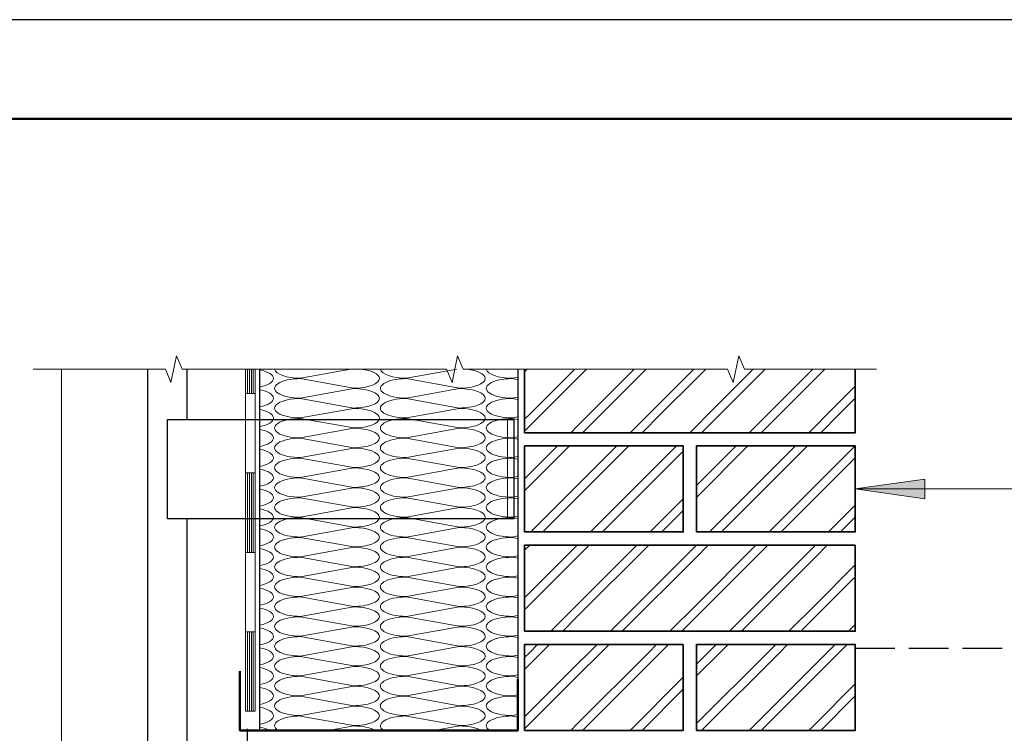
# Model space of a CAD drawing. Header units: millimetres. Extents: x 0 to 42000, y 0 to 29700.
# Tile 17 of 18: x 28724 to 33686, y 26104 to 29700. Entities that reach past the tile are written whole.
import ezdxf

# ---------------------------------------------------------------- set-up
doc = ezdxf.new("R2010")
doc.units = ezdxf.units.MM
doc.linetypes.add('______2', pattern=[270, 200, -70])
doc.layers.add('Standard', color=7, linetype='Continuous', lineweight=25)
doc.layers.add('Размерная линия_ общее', color=7, linetype='Continuous', lineweight=13)

msp = doc.modelspace()

# ---------------------------------------------------------------- hatches: boundary and pattern name
at = {"layer": 'Standard', "linetype": 'Continuous', "lineweight": 13, "transparency": 33554687}
msp.add_hatch(color=7, dxfattribs=at).paths.add_polyline_path([(33285, 27385.2), (32935, 27335.2), (33285, 27285.2)])

# ---------------------------------------------------------------- linework, layer by layer
at = {"layer": 'Standard', "color": 7, "linetype": 'Continuous', "lineweight": 13, "transparency": 33554687}
for p, q in [((29486.3, 27872.1), (29514.6, 28005.4)), ((29514.6, 28005.4), (29543, 27938.8)), ((30902.8, 27872.1), (30931.1, 28005.4)), ((30931.1, 28005.4), (30959.4, 27938.8)), ((32319.3, 27872.1), (32347.6, 28005.4)), ((32347.6, 28005.4), (32375.9, 27938.8)), ((28792.2, 27938.8), (29458, 27938.8)), ((29458, 27938.8), (29486.3, 27872.1)), ((29543, 27938.8), (30208.7, 27938.8)), ((30208.7, 27938.8), (30874.5, 27938.8)), ((30874.5, 27938.8), (30902.8, 27872.1)), ((30959.4, 27938.8), (31625.2, 27938.8)), ((31625.2, 27938.8), (32290.9, 27938.8)), ((32290.9, 27938.8), (32319.3, 27872.1)), ((32375.9, 27938.8), (33041.7, 27938.8)), ((33041.7, 27938.8), (33041.7, 27938.8)), ((33285, 27385.2), (32935, 27335.2)), ((33285, 27285.2), (33285, 27385.2)), ((32935, 27335.2), (32935, 27335.2)), ((32935, 27335.2), (32935, 27335.2)), ((32935, 27335.2), (32935, 27335.2)), ((32935, 27335.2), (33285, 27285.2)), ((33285, 27335.2), (33310, 27335.2))]:
    msp.add_line(p, q, dxfattribs=at)
at = {"layer": 'Standard', "color": 251, "linetype": 'Continuous', "lineweight": -3, "true_color": 0x656565, "transparency": 33554687}
for p, q in [((29568.3, 27684.4), (29568.3, 27938.8)), ((29568.3, 27684.4), (29568.3, 27938.8)), ((29468.3, 27684.4), (31182.7, 27684.4)), ((29468.3, 27684.4), (31182.7, 27684.4))]:
    msp.add_line(p, q, dxfattribs=at)
at = {"layer": 'Standard', "color": 7, "linetype": 'Continuous', "lineweight": 18, "transparency": 33554687}
for p, q in [((29861.4, 27815.6), (29861.4, 27938.8)), ((29861.4, 27815.6), (29861.4, 27938.8)), ((29871.4, 27815.6), (29871.4, 27938.8)), ((29871.4, 27815.6), (29871.4, 27938.8)), ((29881.4, 27815.6), (29881.4, 27938.8)), ((29881.4, 27815.6), (29881.4, 27938.8)), ((29891.4, 27815.6), (29891.4, 27938.8)), ((29891.4, 27815.6), (29891.4, 27938.8)), ((29901.4, 27815.6), (29901.4, 27938.8)), ((29901.4, 27815.6), (29901.4, 27938.8)), ((29911.4, 27815.6), (29911.4, 27938.8)), ((29911.4, 27815.6), (29911.4, 27938.8)), ((29861.4, 27015.6), (29861.4, 27815.6)), ((29911.4, 27815.6), (29861.4, 27815.6)), ((29911.4, 27815.6), (29861.4, 27815.6)), ((29861.4, 27015.6), (29861.4, 27815.6)), ((29911.4, 27815.6), (29861.4, 27815.6)), ((29911.4, 27815.6), (29861.4, 27815.6)), ((29911.4, 27015.6), (29911.4, 27815.6)), ((29911.4, 27015.6), (29911.4, 27815.6)), ((29911.4, 27415.6), (29861.4, 27415.6)), ((29911.4, 27415.6), (29861.4, 27415.6)), ((29871.4, 27015.6), (29871.4, 27415.6)), ((29871.4, 27015.6), (29871.4, 27415.6)), ((29881.4, 27015.6), (29881.4, 27415.6)), ((29881.4, 27015.6), (29881.4, 27415.6)), ((29891.4, 27015.6), (29891.4, 27415.6)), ((29891.4, 27015.6), (29891.4, 27415.6)), ((29901.4, 27015.6), (29901.4, 27415.6)), ((29901.4, 27015.6), (29901.4, 27415.6)), ((29861.4, 26215.6), (29861.4, 27015.6)), ((29911.4, 27015.6), (29861.4, 27015.6)), ((29911.4, 27015.6), (29861.4, 27015.6)), ((29861.4, 26215.6), (29861.4, 27015.6)), ((29911.4, 27015.6), (29861.4, 27015.6)), ((29911.4, 27015.6), (29861.4, 27015.6)), ((29911.4, 26215.6), (29911.4, 27015.6)), ((29911.4, 26215.6), (29911.4, 27015.6)), ((29911.4, 26615.6), (29861.4, 26615.6)), ((29911.4, 26615.6), (29861.4, 26615.6)), ((29871.4, 26215.6), (29871.4, 26615.6)), ((29871.4, 26215.6), (29871.4, 26615.6)), ((29881.4, 26215.6), (29881.4, 26615.6)), ((29881.4, 26215.6), (29881.4, 26615.6)), ((29891.4, 26215.6), (29891.4, 26615.6)), ((29891.4, 26215.6), (29891.4, 26615.6)), ((29901.4, 26215.6), (29901.4, 26615.6)), ((29901.4, 26215.6), (29901.4, 26615.6)), ((29911.4, 26215.6), (29861.4, 26215.6)), ((29911.4, 26215.6), (29861.4, 26215.6))]:
    msp.add_line(p, q, dxfattribs=at)
at = {"layer": 'Standard', "color": 9, "linetype": 'Continuous', "lineweight": 13, "transparency": 33554687}
for p, q in [((30139.3, 27893), (30393.6, 27938.8)), ((30139.3, 27893), (30393.6, 27938.8)), ((30672.7, 27893), (30927, 27938.8)), ((30672.7, 27893), (30927, 27938.8)), ((30406, 27843), (30139.3, 27891)), ((30406, 27843), (30139.3, 27891)), ((30939.3, 27843), (30672.7, 27891)), ((30939.3, 27843), (30672.7, 27891)), ((31206, 27893), (31235, 27898.2)), ((31206, 27893), (31235, 27898.2)), ((31235, 27885.8), (31206, 27891)), ((31235, 27885.8), (31206, 27891)), ((30139.3, 27793), (30406, 27841)), ((30139.3, 27793), (30406, 27841)), ((30672.7, 27793), (30939.3, 27841)), ((30672.7, 27793), (30939.3, 27841)), ((30406, 27743), (30139.3, 27791)), ((30406, 27743), (30139.3, 27791)), ((30939.3, 27743), (30672.7, 27791)), ((30939.3, 27743), (30672.7, 27791)), ((31206, 27793), (31235, 27798.2)), ((31206, 27793), (31235, 27798.2)), ((31235, 27785.8), (31206, 27791)), ((31235, 27785.8), (31206, 27791)), ((30139.3, 27693), (30406, 27741)), ((30139.3, 27693), (30406, 27741)), ((30672.7, 27693), (30939.3, 27741)), ((30672.7, 27693), (30939.3, 27741)), ((30406, 27643), (30139.3, 27691)), ((30406, 27643), (30139.3, 27691)), ((30939.3, 27643), (30672.7, 27691)), ((30939.3, 27643), (30672.7, 27691)), ((31206, 27693), (31235, 27698.2)), ((31206, 27693), (31235, 27698.2)), ((31235, 27685.8), (31206, 27691)), ((31235, 27685.8), (31206, 27691)), ((30139.3, 27593), (30406, 27641)), ((30139.3, 27593), (30406, 27641)), ((30672.7, 27593), (30939.3, 27641)), ((30672.7, 27593), (30939.3, 27641)), ((30406, 27543), (30139.3, 27591)), ((30406, 27543), (30139.3, 27591)), ((30939.3, 27543), (30672.7, 27591)), ((30939.3, 27543), (30672.7, 27591)), ((31206, 27593), (31235, 27598.2)), ((31206, 27593), (31235, 27598.2)), ((31235, 27585.8), (31206, 27591)), ((31235, 27585.8), (31206, 27591)), ((30139.3, 27493), (30406, 27541)), ((30139.3, 27493), (30406, 27541)), ((30672.7, 27493), (30939.3, 27541)), ((30672.7, 27493), (30939.3, 27541)), ((30406, 27443), (30139.3, 27491)), ((30406, 27443), (30139.3, 27491)), ((30939.3, 27443), (30672.7, 27491)), ((30939.3, 27443), (30672.7, 27491)), ((31206, 27493), (31235, 27498.2)), ((31206, 27493), (31235, 27498.2)), ((31235, 27485.8), (31206, 27491)), ((31235, 27485.8), (31206, 27491)), ((30139.3, 27393), (30406, 27441)), ((30139.3, 27393), (30406, 27441)), ((30672.7, 27393), (30939.3, 27441)), ((30672.7, 27393), (30939.3, 27441)), ((30406, 27343), (30139.3, 27391)), ((30406, 27343), (30139.3, 27391)), ((30939.3, 27343), (30672.7, 27391)), ((30939.3, 27343), (30672.7, 27391)), ((31206, 27393), (31235, 27398.2)), ((31206, 27393), (31235, 27398.2)), ((31235, 27385.8), (31206, 27391)), ((31235, 27385.8), (31206, 27391)), ((30139.3, 27293), (30406, 27341)), ((30139.3, 27293), (30406, 27341)), ((30672.7, 27293), (30939.3, 27341)), ((30672.7, 27293), (30939.3, 27341)), ((30406, 27243), (30139.3, 27291)), ((30406, 27243), (30139.3, 27291)), ((30939.3, 27243), (30672.7, 27291)), ((30939.3, 27243), (30672.7, 27291)), ((31206, 27293), (31235, 27298.2)), ((31206, 27293), (31235, 27298.2)), ((31235, 27285.8), (31206, 27291)), ((31235, 27285.8), (31206, 27291)), ((30139.3, 27193), (30406, 27241)), ((30139.3, 27193), (30406, 27241)), ((30672.7, 27193), (30939.3, 27241)), ((30672.7, 27193), (30939.3, 27241)), ((31206, 27193), (31235, 27198.2)), ((31206, 27193), (31235, 27198.2)), ((30406, 27143), (30139.3, 27191)), ((30406, 27143), (30139.3, 27191)), ((30939.3, 27143), (30672.7, 27191)), ((30939.3, 27143), (30672.7, 27191)), ((31235, 27185.8), (31206, 27191)), ((31235, 27185.8), (31206, 27191)), ((30139.3, 27093), (30406, 27141)), ((30139.3, 27093), (30406, 27141)), ((30672.7, 27093), (30939.3, 27141)), ((30672.7, 27093), (30939.3, 27141)), ((31206, 27093), (31235, 27098.2)), ((31206, 27093), (31235, 27098.2)), ((30406, 27043), (30139.3, 27091)), ((30406, 27043), (30139.3, 27091)), ((30939.3, 27043), (30672.7, 27091)), ((30939.3, 27043), (30672.7, 27091)), ((31235, 27085.8), (31206, 27091)), ((31235, 27085.8), (31206, 27091)), ((30139.3, 26993), (30406, 27041)), ((30139.3, 26993), (30406, 27041)), ((30672.7, 26993), (30939.3, 27041)), ((30672.7, 26993), (30939.3, 27041)), ((31206, 26993), (31235, 26998.2)), ((31206, 26993), (31235, 26998.2)), ((30406, 26943), (30139.3, 26991)), ((30406, 26943), (30139.3, 26991)), ((30939.3, 26943), (30672.7, 26991)), ((30939.3, 26943), (30672.7, 26991)), ((31235, 26985.8), (31206, 26991)), ((31235, 26985.8), (31206, 26991)), ((30139.3, 26893), (30406, 26941)), ((30139.3, 26893), (30406, 26941)), ((30672.7, 26893), (30939.3, 26941)), ((30672.7, 26893), (30939.3, 26941)), ((31206, 26893), (31235, 26898.2)), ((31206, 26893), (31235, 26898.2)), ((30406, 26843), (30139.3, 26891)), ((30406, 26843), (30139.3, 26891)), ((30939.3, 26843), (30672.7, 26891)), ((30939.3, 26843), (30672.7, 26891)), ((31235, 26885.8), (31206, 26891)), ((31235, 26885.8), (31206, 26891)), ((30139.3, 26793), (30406, 26841)), ((30139.3, 26793), (30406, 26841)), ((30672.7, 26793), (30939.3, 26841)), ((30672.7, 26793), (30939.3, 26841)), ((31206, 26793), (31235, 26798.2)), ((31206, 26793), (31235, 26798.2)), ((30406, 26743), (30139.3, 26791)), ((30406, 26743), (30139.3, 26791)), ((30939.3, 26743), (30672.7, 26791)), ((30939.3, 26743), (30672.7, 26791)), ((31235, 26785.8), (31206, 26791)), ((31235, 26785.8), (31206, 26791)), ((30139.3, 26693), (30406, 26741)), ((30139.3, 26693), (30406, 26741)), ((30672.7, 26693), (30939.3, 26741)), ((30672.7, 26693), (30939.3, 26741)), ((31206, 26693), (31235, 26698.2)), ((31206, 26693), (31235, 26698.2)), ((30406, 26643), (30139.3, 26691)), ((30406, 26643), (30139.3, 26691)), ((30939.3, 26643), (30672.7, 26691)), ((30939.3, 26643), (30672.7, 26691)), ((31235, 26685.8), (31206, 26691)), ((31235, 26685.8), (31206, 26691)), ((30139.3, 26593), (30406, 26641)), ((30139.3, 26593), (30406, 26641)), ((30672.7, 26593), (30939.3, 26641)), ((30672.7, 26593), (30939.3, 26641)), ((31206, 26593), (31235, 26598.2)), ((31206, 26593), (31235, 26598.2)), ((30406, 26543), (30139.3, 26591)), ((30406, 26543), (30139.3, 26591)), ((30939.3, 26543), (30672.7, 26591)), ((30939.3, 26543), (30672.7, 26591)), ((31235, 26585.8), (31206, 26591)), ((31235, 26585.8), (31206, 26591)), ((30139.3, 26493), (30406, 26541)), ((30139.3, 26493), (30406, 26541)), ((30672.7, 26493), (30939.3, 26541)), ((30672.7, 26493), (30939.3, 26541)), ((31206, 26493), (31235, 26498.2)), ((31206, 26493), (31235, 26498.2)), ((30406, 26443), (30139.3, 26491)), ((30406, 26443), (30139.3, 26491)), ((30939.3, 26443), (30672.7, 26491)), ((30939.3, 26443), (30672.7, 26491)), ((31235, 26485.8), (31206, 26491)), ((31235, 26485.8), (31206, 26491)), ((30139.3, 26393), (30406, 26441)), ((30139.3, 26393), (30406, 26441)), ((30672.7, 26393), (30939.3, 26441)), ((30672.7, 26393), (30939.3, 26441)), ((31206, 26393), (31235, 26398.2)), ((31206, 26393), (31235, 26398.2)), ((30406, 26343), (30139.3, 26391)), ((30406, 26343), (30139.3, 26391)), ((30939.3, 26343), (30672.7, 26391)), ((30939.3, 26343), (30672.7, 26391)), ((31235, 26385.8), (31206, 26391)), ((31235, 26385.8), (31206, 26391)), ((30139.3, 26293), (30406, 26341)), ((30139.3, 26293), (30406, 26341)), ((30672.7, 26293), (30939.3, 26341)), ((30672.7, 26293), (30939.3, 26341)), ((31206, 26293), (31235, 26298.2)), ((31206, 26293), (31235, 26298.2)), ((30406, 26243), (30139.3, 26291)), ((30406, 26243), (30139.3, 26291)), ((30939.3, 26243), (30672.7, 26291)), ((30939.3, 26243), (30672.7, 26291)), ((31235, 26285.8), (31206, 26291)), ((31235, 26285.8), (31206, 26291)), ((30139.3, 26193), (30406, 26241)), ((30139.3, 26193), (30406, 26241)), ((30672.7, 26193), (30939.3, 26241)), ((30672.7, 26193), (30939.3, 26241)), ((30406, 26143), (30139.3, 26191)), ((30406, 26143), (30139.3, 26191)), ((30939.3, 26143), (30672.7, 26191)), ((30939.3, 26143), (30672.7, 26191)), ((31206, 26193), (31235, 26198.2)), ((31206, 26193), (31235, 26198.2)), ((31235, 26185.8), (31206, 26191)), ((31235, 26185.8), (31206, 26191)), ((30279.6, 26118.2), (30406, 26141)), ((30279.6, 26118.2), (30406, 26141)), ((30813, 26118.2), (30939.3, 26141)), ((30813, 26118.2), (30939.3, 26141))]:
    msp.add_line(p, q, dxfattribs=at)
at = {"layer": 'Standard', "color": 251, "linetype": 'Continuous', "lineweight": -3, "true_color": 0x575757, "transparency": 33554687}
for p, q in [((31268.3, 27926.1), (31281, 27938.8)), ((31268.3, 27926.1), (31281, 27938.8)), ((31294, 27711.8), (31521, 27938.8)), ((31294, 27711.8), (31521, 27938.8)), ((31534, 27891.8), (31581, 27938.8)), ((31534, 27891.8), (31581, 27938.8)), ((31594, 27711.8), (31821, 27938.8)), ((31594, 27711.8), (31821, 27938.8)), ((31654, 27711.8), (31881, 27938.8)), ((31654, 27711.8), (31881, 27938.8)), ((31894, 27711.8), (32121, 27938.8)), ((31894, 27711.8), (32121, 27938.8)), ((32134, 27891.8), (32181, 27938.8)), ((32134, 27891.8), (32181, 27938.8)), ((32194, 27711.8), (32421, 27938.8)), ((32194, 27711.8), (32421, 27938.8)), ((32254, 27711.8), (32481, 27938.8)), ((32254, 27711.8), (32481, 27938.8)), ((32494, 27711.8), (32721, 27938.8)), ((32494, 27711.8), (32721, 27938.8)), ((32734, 27891.8), (32781, 27938.8)), ((32734, 27891.8), (32781, 27938.8)), ((31354, 27711.8), (31534, 27891.8)), ((31354, 27711.8), (31534, 27891.8)), ((31954, 27711.8), (32134, 27891.8)), ((31954, 27711.8), (32134, 27891.8)), ((32554, 27711.8), (32734, 27891.8)), ((32554, 27711.8), (32734, 27891.8)), ((32794, 27711.8), (32935, 27852.8)), ((32794, 27711.8), (32935, 27852.8)), ((32854, 27711.8), (32935, 27792.8)), ((32854, 27711.8), (32935, 27792.8)), ((31268.3, 27686.1), (31294, 27711.8)), ((31268.3, 27626.1), (31354, 27711.8)), ((31268.3, 27686.1), (31294, 27711.8)), ((31268.3, 27626.1), (31354, 27711.8)), ((31534, 27651.8), (31594, 27711.8)), ((31534, 27651.8), (31594, 27711.8)), ((31560.7, 27618.5), (31654, 27711.8)), ((31560.7, 27618.5), (31654, 27711.8)), ((31800.7, 27618.5), (31894, 27711.8)), ((31800.7, 27618.5), (31894, 27711.8)), ((31860.7, 27618.5), (31954, 27711.8)), ((31860.7, 27618.5), (31954, 27711.8)), ((32134, 27651.8), (32194, 27711.8)), ((32134, 27651.8), (32194, 27711.8)), ((32160.7, 27618.5), (32254, 27711.8)), ((32160.7, 27618.5), (32254, 27711.8)), ((32400.7, 27618.5), (32494, 27711.8)), ((32400.7, 27618.5), (32494, 27711.8)), ((32460.7, 27618.5), (32554, 27711.8)), ((32460.7, 27618.5), (32554, 27711.8)), ((32734, 27651.8), (32794, 27711.8)), ((32734, 27651.8), (32794, 27711.8)), ((32760.7, 27618.5), (32854, 27711.8)), ((32760.7, 27618.5), (32854, 27711.8)), ((31500.7, 27618.5), (31534, 27651.8)), ((31500.7, 27618.5), (31534, 27651.8)), ((32100.7, 27618.5), (32134, 27651.8)), ((32100.7, 27618.5), (32134, 27651.8)), ((32700.7, 27618.5), (32734, 27651.8)), ((32700.7, 27618.5), (32734, 27651.8)), ((31268.3, 27386.1), (31434, 27551.8)), ((31268.3, 27326.1), (31494, 27551.8)), ((31268.3, 27386.1), (31434, 27551.8)), ((31268.3, 27326.1), (31494, 27551.8)), ((31534, 27351.8), (31734, 27551.8)), ((31534, 27291.8), (31794, 27551.8)), ((31534, 27351.8), (31734, 27551.8)), ((31534, 27291.8), (31794, 27551.8)), ((31600.7, 27118.5), (32034, 27551.8)), ((31600.7, 27118.5), (32034, 27551.8)), ((32135, 27352.8), (32334, 27551.8)), ((32135, 27292.8), (32394, 27551.8)), ((32135, 27352.8), (32334, 27551.8)), ((32135, 27292.8), (32394, 27551.8)), ((32200.7, 27118.5), (32634, 27551.8)), ((32200.7, 27118.5), (32634, 27551.8)), ((32260.7, 27118.5), (32694, 27551.8)), ((32260.7, 27118.5), (32694, 27551.8)), ((32734, 27351.8), (32934, 27551.8)), ((32734, 27351.8), (32934, 27551.8)), ((31660.7, 27118.5), (32068.3, 27526.1)), ((31660.7, 27118.5), (32068.3, 27526.1)), ((32734, 27291.8), (32935, 27492.8)), ((32734, 27291.8), (32935, 27492.8)), ((31300.7, 27118.5), (31534, 27351.8)), ((31300.7, 27118.5), (31534, 27351.8)), ((32500.7, 27118.5), (32734, 27351.8)), ((32500.7, 27118.5), (32734, 27351.8)), ((31360.7, 27118.5), (31534, 27291.8)), ((31360.7, 27118.5), (31534, 27291.8)), ((32560.7, 27118.5), (32734, 27291.8)), ((32560.7, 27118.5), (32734, 27291.8)), ((31900.7, 27118.5), (32068.3, 27286.1)), ((31900.7, 27118.5), (32068.3, 27286.1)), ((32800.7, 27118.5), (32935, 27252.8)), ((32800.7, 27118.5), (32935, 27252.8)), ((31960.7, 27118.5), (32068.3, 27226.1)), ((31960.7, 27118.5), (32068.3, 27226.1)), ((32860.7, 27118.5), (32935, 27192.8)), ((32860.7, 27118.5), (32935, 27192.8)), ((31268.3, 27026.1), (31294, 27051.8)), ((31268.3, 26786.1), (31534, 27051.8)), ((31268.3, 27026.1), (31294, 27051.8)), ((31268.3, 26786.1), (31534, 27051.8)), ((31534, 27051.8), (31534, 27051.8)), ((31534, 26991.8), (31594, 27051.8)), ((31534, 26751.8), (31834, 27051.8)), ((31534, 26691.8), (31894, 27051.8)), ((31534, 27051.8), (31534, 27051.8)), ((31534, 26991.8), (31594, 27051.8)), ((31534, 26751.8), (31834, 27051.8)), ((31534, 26691.8), (31894, 27051.8)), ((31700.7, 26618.5), (32134, 27051.8)), ((31700.7, 26618.5), (32134, 27051.8)), ((32134, 27051.8), (32134, 27051.8)), ((32134, 26991.8), (32194, 27051.8)), ((32134, 26751.8), (32434, 27051.8)), ((32134, 26691.8), (32494, 27051.8)), ((32134, 27051.8), (32134, 27051.8)), ((32134, 26991.8), (32194, 27051.8)), ((32134, 26751.8), (32434, 27051.8)), ((32134, 26691.8), (32494, 27051.8)), ((32300.7, 26618.5), (32734, 27051.8)), ((32300.7, 26618.5), (32734, 27051.8)), ((32734, 27051.8), (32734, 27051.8)), ((32734, 26991.8), (32794, 27051.8)), ((32734, 27051.8), (32734, 27051.8)), ((32734, 26991.8), (32794, 27051.8)), ((31268.3, 26726.1), (31534, 26991.8)), ((31268.3, 26726.1), (31534, 26991.8)), ((31760.7, 26618.5), (32134, 26991.8)), ((31760.7, 26618.5), (32134, 26991.8)), ((32360.7, 26618.5), (32734, 26991.8)), ((32360.7, 26618.5), (32734, 26991.8)), ((32734, 26751.8), (32935, 26952.8)), ((32734, 26751.8), (32935, 26952.8)), ((32734, 26691.8), (32935, 26892.8)), ((32734, 26691.8), (32935, 26892.8)), ((31400.7, 26618.5), (31534, 26751.8)), ((31400.7, 26618.5), (31534, 26751.8)), ((32000.7, 26618.5), (32134, 26751.8)), ((32000.7, 26618.5), (32134, 26751.8)), ((32600.7, 26618.5), (32734, 26751.8)), ((32600.7, 26618.5), (32734, 26751.8)), ((31460.7, 26618.5), (31534, 26691.8)), ((31460.7, 26618.5), (31534, 26691.8)), ((32060.7, 26618.5), (32134, 26691.8)), ((32060.7, 26618.5), (32134, 26691.8)), ((32660.7, 26618.5), (32734, 26691.8)), ((32660.7, 26618.5), (32734, 26691.8)), ((32900.7, 26618.5), (32935, 26652.8)), ((32900.7, 26618.5), (32935, 26652.8)), ((31294, 26511.8), (31334, 26551.8)), ((31294, 26511.8), (31334, 26551.8)), ((31354, 26511.8), (31394, 26551.8)), ((31354, 26511.8), (31394, 26551.8)), ((31594, 26511.8), (31634, 26551.8)), ((31594, 26511.8), (31634, 26551.8)), ((31654, 26511.8), (31694, 26551.8)), ((31654, 26511.8), (31694, 26551.8)), ((31894, 26511.8), (31934, 26551.8)), ((31894, 26511.8), (31934, 26551.8)), ((31954, 26511.8), (31994, 26551.8)), ((31954, 26511.8), (31994, 26551.8)), ((32194, 26511.8), (32234, 26551.8)), ((32194, 26511.8), (32234, 26551.8)), ((32254, 26511.8), (32294, 26551.8)), ((32254, 26511.8), (32294, 26551.8)), ((32494, 26511.8), (32534, 26551.8)), ((32494, 26511.8), (32534, 26551.8)), ((32554, 26511.8), (32594, 26551.8)), ((32554, 26511.8), (32594, 26551.8)), ((32794, 26511.8), (32834, 26551.8)), ((32794, 26511.8), (32834, 26551.8)), ((32854, 26511.8), (32894, 26551.8)), ((32854, 26511.8), (32894, 26551.8)), ((31268.3, 26486.1), (31294, 26511.8)), ((31268.3, 26426.1), (31354, 26511.8)), ((31268.3, 26486.1), (31294, 26511.8)), ((31268.3, 26426.1), (31354, 26511.8)), ((31534, 26451.8), (31594, 26511.8)), ((31534, 26391.8), (31654, 26511.8)), ((31534, 26151.8), (31894, 26511.8)), ((31534, 26451.8), (31594, 26511.8)), ((31534, 26391.8), (31654, 26511.8)), ((31534, 26151.8), (31894, 26511.8)), ((31560.7, 26118.5), (31954, 26511.8)), ((31560.7, 26118.5), (31954, 26511.8)), ((32135, 26452.8), (32194, 26511.8)), ((32135, 26392.8), (32254, 26511.8)), ((32135, 26152.8), (32494, 26511.8)), ((32135, 26452.8), (32194, 26511.8)), ((32135, 26392.8), (32254, 26511.8)), ((32135, 26152.8), (32494, 26511.8)), ((32160.7, 26118.5), (32554, 26511.8)), ((32160.7, 26118.5), (32554, 26511.8)), ((32734, 26451.8), (32794, 26511.8)), ((32734, 26391.8), (32854, 26511.8)), ((32734, 26451.8), (32794, 26511.8)), ((32734, 26391.8), (32854, 26511.8)), ((31268.3, 26186.1), (31534, 26451.8)), ((31268.3, 26186.1), (31534, 26451.8)), ((32400.7, 26118.5), (32734, 26451.8)), ((32400.7, 26118.5), (32734, 26451.8)), ((31268.3, 26126.1), (31534, 26391.8)), ((31268.3, 26126.1), (31534, 26391.8)), ((31800.7, 26118.5), (32068.3, 26386.1)), ((31800.7, 26118.5), (32068.3, 26386.1)), ((32460.7, 26118.5), (32734, 26391.8)), ((32460.7, 26118.5), (32734, 26391.8)), ((32734, 26151.8), (32935, 26352.8)), ((32734, 26151.8), (32935, 26352.8)), ((31860.7, 26118.5), (32068.3, 26326.1)), ((31860.7, 26118.5), (32068.3, 26326.1)), ((32760.7, 26118.5), (32935, 26292.8)), ((32760.7, 26118.5), (32935, 26292.8)), ((31500.7, 26118.5), (31534, 26151.8)), ((31500.7, 26118.5), (31534, 26151.8)), ((32700.7, 26118.5), (32734, 26151.8)), ((32700.7, 26118.5), (32734, 26151.8))]:
    msp.add_line(p, q, dxfattribs=at)
at = {"layer": 'Standard', "color": 7, "linetype": '______2', "lineweight": 25, "transparency": 33554687}
msp.add_line((32935, 26532.1), (38195, 26532.1), dxfattribs=at)
at = {"layer": 'Standard', "color": 7, "linetype": 'Continuous', "lineweight": 25, "transparency": 33554687}
msp.add_lwpolyline([(0, 0), (42000, 0), (42000, 29700), (0, 29700), (0, 0)], close=True, dxfattribs=at)
at = {"layer": 'Standard', "color": 7, "linetype": 'Continuous', "lineweight": 50, "transparency": 33554687}
msp.add_lwpolyline([(2000, 29200), (41500, 29200), (41500, 500), (2000, 500), (2000, 29200)], close=True, dxfattribs=at)
at = {"layer": 'Standard', "color": 7, "linetype": 'Continuous', "lineweight": 13, "transparency": 33554687}
for points in [[(41500, 29200), (15199.8, 29200), (15199.8, 6971.8), (41500, 6971.8), (41500, 29200)], [(31215, 27684.4), (31182.7, 27684.4), (31182.7, 27184.4), (31215, 27184.4), (31215, 27684.4)], [(31215, 27684.4), (31182.7, 27684.4), (31182.7, 27184.4), (31215, 27184.4), (31215, 27684.4)], [(36747.7, 27662.4), (34554.1, 27662.4), (34226.8, 27335.2), (32935, 27335.2)]]:
    msp.add_lwpolyline(points, dxfattribs=at)
at = {"layer": 'Standard', "color": 59, "linetype": 'Continuous', "lineweight": 18, "true_color": 0x5f5032, "transparency": 33554687}
msp.add_lwpolyline([(28935, 27938.8), (28935, 24449.6), (29368.3, 24449.6), (29368.3, 27938.8)], dxfattribs=at)
msp.add_lwpolyline([(28935, 27938.8), (28935, 24449.6), (29368.3, 24449.6), (29368.3, 27938.8)], dxfattribs=at)
at = {"layer": 'Standard', "color": 251, "linetype": 'Continuous', "lineweight": -3, "true_color": 0x656565, "transparency": 33554687}
for points in [[(29368.3, 27938.8), (29368.3, 24449.6), (29568.3, 24449.6), (29568.3, 27184.4)], [(29368.3, 27938.8), (29368.3, 24449.6), (29568.3, 24449.6), (29568.3, 27184.4)], [(31182.7, 27184.4), (29468.3, 27184.4), (29468.3, 27684.4)], [(31182.7, 27184.4), (29468.3, 27184.4), (29468.3, 27684.4)], [(31182.7, 27684.4), (31215, 27684.4), (31215, 27184.4), (31182.7, 27184.4)], [(31182.7, 27684.4), (31215, 27684.4), (31215, 27184.4), (31182.7, 27184.4)]]:
    msp.add_lwpolyline(points, dxfattribs=at)
at = {"layer": 'Standard', "color": 251, "linetype": 'Continuous', "lineweight": 25, "true_color": 0x656565, "transparency": 33554687}
msp.add_lwpolyline([(31235, 27938.8), (31235, 26118.2), (29935, 26118.2), (29935, 27938.8)], dxfattribs=at)
msp.add_lwpolyline([(31235, 27938.8), (31235, 26118.2), (29935, 26118.2), (29935, 27938.8)], dxfattribs=at)
at = {"layer": 'Standard', "color": 8, "linetype": 'Continuous', "lineweight": 35, "transparency": 33554687}
for points in [[(31268.3, 27938.8), (31268.3, 27618.5), (32935, 27618.5), (32935, 27938.8)], [(31268.3, 27938.8), (31268.3, 27618.5), (32935, 27618.5), (32935, 27938.8)], [(32068.3, 27551.8), (31268.3, 27551.8), (31268.3, 27118.5), (32068.3, 27118.5), (32068.3, 27551.8)], [(32068.3, 27551.8), (31268.3, 27551.8), (31268.3, 27118.5), (32068.3, 27118.5), (32068.3, 27551.8)], [(32135, 27551.8), (32935, 27551.8), (32935, 27118.5), (32135, 27118.5), (32135, 27551.8)], [(32135, 27551.8), (32935, 27551.8), (32935, 27118.5), (32135, 27118.5), (32135, 27551.8)], [(32935, 27051.8), (31268.3, 27051.8), (31268.3, 26618.5), (32935, 26618.5), (32935, 27051.8)], [(32935, 27051.8), (31268.3, 27051.8), (31268.3, 26618.5), (32935, 26618.5), (32935, 27051.8)], [(32068.3, 26551.8), (31268.3, 26551.8), (31268.3, 26118.5), (32068.3, 26118.5), (32068.3, 26551.8)], [(32068.3, 26551.8), (31268.3, 26551.8), (31268.3, 26118.5), (32068.3, 26118.5), (32068.3, 26551.8)], [(32135, 26551.8), (32935, 26551.8), (32935, 26118.5), (32135, 26118.5), (32135, 26551.8)], [(32135, 26551.8), (32935, 26551.8), (32935, 26118.5), (32135, 26118.5), (32135, 26551.8)]]:
    msp.add_lwpolyline(points, dxfattribs=at)
at = {"layer": 'Standard', "color": 7, "linetype": 'Continuous', "lineweight": 50, "transparency": 33554687}
msp.add_lwpolyline([(29834, 26416.8), (29834, 26118.2), (31235, 26118.2), (31235, 26376.8)], dxfattribs=at)
msp.add_lwpolyline([(29834, 26416.8), (29834, 26118.2), (31235, 26118.2), (31235, 26376.8)], dxfattribs=at)
at = {"layer": 'Standard', "color": 9, "linetype": 'Continuous', "lineweight": 13, "transparency": 33554687}
for centre, start_param, end_param in [((30139.3, 27942), 0.065816, 1.570796), ((30139.3, 27942), 0.065816, 1.570796), ((30406, 27892), 3.141593, 4.409621), ((30406, 27892), 3.141593, 4.409621), ((30672.7, 27942), 0.065816, 1.570796), ((30672.7, 27942), 0.065816, 1.570796), ((30939.3, 27892), 3.141593, 4.409621), ((30939.3, 27892), 3.141593, 4.409621), ((31206, 27942), 0.065816, 1.570796), ((31206, 27942), 0.065816, 1.570796), ((29872.7, 27892), 3.141593, 4.215248), ((29872.7, 27892), 3.141593, 4.215248), ((29872.7, 27892), 2.067938, 3.141593), ((29872.7, 27892), 2.067938, 3.141593), ((30139.3, 27842), 4.712389, 7.853982), ((30139.3, 27842), 4.712389, 7.853982), ((30406, 27892), 1.570796, 3.141593), ((30406, 27892), 1.570796, 3.141593), ((30672.7, 27842), 4.712389, 7.853982), ((30672.7, 27842), 4.712389, 7.853982), ((30939.3, 27892), 1.570796, 3.141593), ((30939.3, 27892), 1.570796, 3.141593), ((31206, 27842), 4.712389, 7.853982), ((31206, 27842), 4.712389, 7.853982), ((30406, 27792), 3.141593, 4.712389), ((30406, 27792), 3.141593, 4.712389), ((30939.3, 27792), 3.141593, 4.712389), ((30939.3, 27792), 3.141593, 4.712389), ((29872.7, 27792), 3.141593, 4.215248), ((29872.7, 27792), 3.141593, 4.215248), ((29872.7, 27792), 2.067938, 3.141593), ((29872.7, 27792), 2.067938, 3.141593), ((30139.3, 27742), 4.712389, 7.853982), ((30139.3, 27742), 4.712389, 7.853982), ((30406, 27792), 1.570796, 3.141593), ((30406, 27792), 1.570796, 3.141593), ((30672.7, 27742), 4.712389, 7.853982), ((30672.7, 27742), 4.712389, 7.853982), ((30939.3, 27792), 1.570796, 3.141593), ((30939.3, 27792), 1.570796, 3.141593), ((31206, 27742), 4.712389, 7.853982), ((31206, 27742), 4.712389, 7.853982), ((30406, 27692), 3.141593, 4.712389), ((30406, 27692), 3.141593, 4.712389), ((30939.3, 27692), 3.141593, 4.712389), ((30939.3, 27692), 3.141593, 4.712389), ((29872.7, 27692), 3.141593, 4.215248), ((29872.7, 27692), 3.141593, 4.215248), ((29872.7, 27692), 2.067938, 3.141593), ((29872.7, 27692), 2.067938, 3.141593), ((30139.3, 27642), 4.712389, 7.853982), ((30139.3, 27642), 4.712389, 7.853982), ((30406, 27692), 1.570796, 3.141593), ((30406, 27692), 1.570796, 3.141593), ((30672.7, 27642), 4.712389, 7.853982), ((30672.7, 27642), 4.712389, 7.853982), ((30939.3, 27692), 1.570796, 3.141593), ((30939.3, 27692), 1.570796, 3.141593), ((31206, 27642), 4.712389, 7.853982), ((31206, 27642), 4.712389, 7.853982), ((30406, 27592), 3.141593, 4.712389), ((30406, 27592), 3.141593, 4.712389), ((30939.3, 27592), 3.141593, 4.712389), ((30939.3, 27592), 3.141593, 4.712389), ((29872.7, 27592), 3.141593, 4.215248), ((29872.7, 27592), 3.141593, 4.215248), ((29872.7, 27592), 2.067938, 3.141593), ((29872.7, 27592), 2.067938, 3.141593), ((30139.3, 27542), 4.712389, 7.853982), ((30139.3, 27542), 4.712389, 7.853982), ((30406, 27592), 1.570796, 3.141593), ((30406, 27592), 1.570796, 3.141593), ((30672.7, 27542), 4.712389, 7.853982), ((30672.7, 27542), 4.712389, 7.853982), ((30939.3, 27592), 1.570796, 3.141593), ((30939.3, 27592), 1.570796, 3.141593), ((31206, 27542), 4.712389, 7.853982), ((31206, 27542), 4.712389, 7.853982), ((30406, 27492), 3.141593, 4.712389), ((30406, 27492), 3.141593, 4.712389), ((30939.3, 27492), 3.141593, 4.712389), ((30939.3, 27492), 3.141593, 4.712389), ((29872.7, 27492), 3.141593, 4.215248), ((29872.7, 27492), 3.141593, 4.215248), ((29872.7, 27492), 2.067938, 3.141593), ((29872.7, 27492), 2.067938, 3.141593), ((30139.3, 27442), 4.712389, 7.853982), ((30139.3, 27442), 4.712389, 7.853982), ((30406, 27492), 1.570796, 3.141593), ((30406, 27492), 1.570796, 3.141593), ((30672.7, 27442), 4.712389, 7.853982), ((30672.7, 27442), 4.712389, 7.853982), ((30939.3, 27492), 1.570796, 3.141593), ((30939.3, 27492), 1.570796, 3.141593), ((31206, 27442), 4.712389, 7.853982), ((31206, 27442), 4.712389, 7.853982), ((30406, 27392), 3.141593, 4.712389), ((30406, 27392), 3.141593, 4.712389), ((30939.3, 27392), 3.141593, 4.712389), ((30939.3, 27392), 3.141593, 4.712389), ((29872.7, 27392), 3.141593, 4.215248), ((29872.7, 27392), 3.141593, 4.215248), ((29872.7, 27392), 2.067938, 3.141593), ((29872.7, 27392), 2.067938, 3.141593), ((30139.3, 27342), 4.712389, 7.853982), ((30139.3, 27342), 4.712389, 7.853982), ((30406, 27392), 1.570796, 3.141593), ((30406, 27392), 1.570796, 3.141593), ((30672.7, 27342), 4.712389, 7.853982), ((30672.7, 27342), 4.712389, 7.853982), ((30939.3, 27392), 1.570796, 3.141593), ((30939.3, 27392), 1.570796, 3.141593), ((31206, 27342), 4.712389, 7.853982), ((31206, 27342), 4.712389, 7.853982), ((30406, 27292), 3.141593, 4.712389), ((30406, 27292), 3.141593, 4.712389), ((30939.3, 27292), 3.141593, 4.712389), ((30939.3, 27292), 3.141593, 4.712389), ((29872.7, 27292), 3.141593, 4.215248), ((29872.7, 27292), 3.141593, 4.215248), ((29872.7, 27292), 2.067938, 3.141593), ((29872.7, 27292), 2.067938, 3.141593), ((30139.3, 27242), 4.712389, 7.853982), ((30139.3, 27242), 4.712389, 7.853982), ((30406, 27292), 1.570796, 3.141593), ((30406, 27292), 1.570796, 3.141593), ((30672.7, 27242), 4.712389, 7.853982), ((30672.7, 27242), 4.712389, 7.853982), ((30939.3, 27292), 1.570796, 3.141593), ((30939.3, 27292), 1.570796, 3.141593), ((31206, 27242), 4.712389, 7.853982), ((31206, 27242), 4.712389, 7.853982), ((30406, 27192), 3.141593, 4.712389), ((30406, 27192), 3.141593, 4.712389), ((30939.3, 27192), 3.141593, 4.712389), ((30939.3, 27192), 3.141593, 4.712389), ((29872.7, 27192), 3.141593, 4.215248), ((29872.7, 27192), 3.141593, 4.215248), ((29872.7, 27192), 2.067938, 3.141593), ((29872.7, 27192), 2.067938, 3.141593), ((30406, 27192), 1.570796, 3.141593), ((30406, 27192), 1.570796, 3.141593), ((30939.3, 27192), 1.570796, 3.141593), ((30939.3, 27192), 1.570796, 3.141593), ((30139.3, 27142), 4.712389, 7.853982), ((30139.3, 27142), 4.712389, 7.853982), ((30672.7, 27142), 4.712389, 7.853982), ((30672.7, 27142), 4.712389, 7.853982), ((31206, 27142), 4.712389, 7.853982), ((31206, 27142), 4.712389, 7.853982), ((29872.7, 27092), 3.141593, 4.215248), ((29872.7, 27092), 3.141593, 4.215248), ((29872.7, 27092), 2.067938, 3.141593), ((29872.7, 27092), 2.067938, 3.141593), ((30406, 27092), 3.141593, 4.712389), ((30406, 27092), 3.141593, 4.712389), ((30406, 27092), 1.570796, 3.141593), ((30406, 27092), 1.570796, 3.141593), ((30939.3, 27092), 3.141593, 4.712389), ((30939.3, 27092), 3.141593, 4.712389), ((30939.3, 27092), 1.570796, 3.141593), ((30939.3, 27092), 1.570796, 3.141593), ((30139.3, 27042), 4.712389, 7.853982), ((30139.3, 27042), 4.712389, 7.853982), ((30672.7, 27042), 4.712389, 7.853982), ((30672.7, 27042), 4.712389, 7.853982), ((31206, 27042), 4.712389, 7.853982), ((31206, 27042), 4.712389, 7.853982), ((29872.7, 26992), 3.141593, 4.215248), ((29872.7, 26992), 3.141593, 4.215248), ((30406, 26992), 3.141593, 4.712389), ((30406, 26992), 3.141593, 4.712389), ((30939.3, 26992), 3.141593, 4.712389), ((30939.3, 26992), 3.141593, 4.712389), ((29872.7, 26992), 2.067938, 3.141593), ((29872.7, 26992), 2.067938, 3.141593), ((30139.3, 26942), 4.712389, 7.853982), ((30139.3, 26942), 4.712389, 7.853982), ((30406, 26992), 1.570796, 3.141593), ((30406, 26992), 1.570796, 3.141593), ((30672.7, 26942), 4.712389, 7.853982), ((30672.7, 26942), 4.712389, 7.853982), ((30939.3, 26992), 1.570796, 3.141593), ((30939.3, 26992), 1.570796, 3.141593), ((31206, 26942), 4.712389, 7.853982), ((31206, 26942), 4.712389, 7.853982), ((29872.7, 26892), 3.141593, 4.215248), ((29872.7, 26892), 3.141593, 4.215248), ((30406, 26892), 3.141593, 4.712389), ((30406, 26892), 3.141593, 4.712389), ((30939.3, 26892), 3.141593, 4.712389), ((30939.3, 26892), 3.141593, 4.712389), ((29872.7, 26892), 2.067938, 3.141593), ((29872.7, 26892), 2.067938, 3.141593), ((30139.3, 26842), 4.712389, 7.853982), ((30139.3, 26842), 4.712389, 7.853982), ((30406, 26892), 1.570796, 3.141593), ((30406, 26892), 1.570796, 3.141593), ((30672.7, 26842), 4.712389, 7.853982), ((30672.7, 26842), 4.712389, 7.853982), ((30939.3, 26892), 1.570796, 3.141593), ((30939.3, 26892), 1.570796, 3.141593), ((31206, 26842), 4.712389, 7.853982), ((31206, 26842), 4.712389, 7.853982), ((29872.7, 26792), 3.141593, 4.215248), ((29872.7, 26792), 3.141593, 4.215248), ((30406, 26792), 3.141593, 4.712389), ((30406, 26792), 3.141593, 4.712389), ((30939.3, 26792), 3.141593, 4.712389), ((30939.3, 26792), 3.141593, 4.712389), ((29872.7, 26792), 2.067938, 3.141593), ((29872.7, 26792), 2.067938, 3.141593), ((30139.3, 26742), 4.712389, 7.853982), ((30139.3, 26742), 4.712389, 7.853982), ((30406, 26792), 1.570796, 3.141593), ((30406, 26792), 1.570796, 3.141593), ((30672.7, 26742), 4.712389, 7.853982), ((30672.7, 26742), 4.712389, 7.853982), ((30939.3, 26792), 1.570796, 3.141593), ((30939.3, 26792), 1.570796, 3.141593), ((31206, 26742), 4.712389, 7.853982), ((31206, 26742), 4.712389, 7.853982), ((29872.7, 26692), 3.141593, 4.215248), ((29872.7, 26692), 3.141593, 4.215248), ((30406, 26692), 3.141593, 4.712389), ((30406, 26692), 3.141593, 4.712389), ((30939.3, 26692), 3.141593, 4.712389), ((30939.3, 26692), 3.141593, 4.712389), ((29872.7, 26692), 2.067938, 3.141593), ((29872.7, 26692), 2.067938, 3.141593), ((30139.3, 26642), 4.712389, 7.853982), ((30139.3, 26642), 4.712389, 7.853982), ((30406, 26692), 1.570796, 3.141593), ((30406, 26692), 1.570796, 3.141593), ((30672.7, 26642), 4.712389, 7.853982), ((30672.7, 26642), 4.712389, 7.853982), ((30939.3, 26692), 1.570796, 3.141593), ((30939.3, 26692), 1.570796, 3.141593), ((31206, 26642), 4.712389, 7.853982), ((31206, 26642), 4.712389, 7.853982), ((29872.7, 26592), 3.141593, 4.215248), ((29872.7, 26592), 3.141593, 4.215248), ((30406, 26592), 3.141593, 4.712389), ((30406, 26592), 3.141593, 4.712389), ((30939.3, 26592), 3.141593, 4.712389), ((30939.3, 26592), 3.141593, 4.712389), ((29872.7, 26592), 2.067938, 3.141593), ((29872.7, 26592), 2.067938, 3.141593), ((30139.3, 26542), 4.712389, 7.853982), ((30139.3, 26542), 4.712389, 7.853982), ((30406, 26592), 1.570796, 3.141593), ((30406, 26592), 1.570796, 3.141593), ((30672.7, 26542), 4.712389, 7.853982), ((30672.7, 26542), 4.712389, 7.853982), ((30939.3, 26592), 1.570796, 3.141593), ((30939.3, 26592), 1.570796, 3.141593), ((31206, 26542), 4.712389, 7.853982), ((31206, 26542), 4.712389, 7.853982), ((29872.7, 26492), 3.141593, 4.215248), ((29872.7, 26492), 3.141593, 4.215248), ((30406, 26492), 3.141593, 4.712389), ((30406, 26492), 3.141593, 4.712389), ((30939.3, 26492), 3.141593, 4.712389), ((30939.3, 26492), 3.141593, 4.712389), ((29872.7, 26492), 2.067938, 3.141593), ((29872.7, 26492), 2.067938, 3.141593), ((30139.3, 26442), 4.712389, 7.853982), ((30139.3, 26442), 4.712389, 7.853982), ((30406, 26492), 1.570796, 3.141593), ((30406, 26492), 1.570796, 3.141593), ((30672.7, 26442), 4.712389, 7.853982), ((30672.7, 26442), 4.712389, 7.853982), ((30939.3, 26492), 1.570796, 3.141593), ((30939.3, 26492), 1.570796, 3.141593), ((31206, 26442), 4.712389, 7.853982), ((31206, 26442), 4.712389, 7.853982), ((29872.7, 26392), 3.141593, 4.215248), ((29872.7, 26392), 3.141593, 4.215248), ((30406, 26392), 3.141593, 4.712389), ((30406, 26392), 3.141593, 4.712389), ((30939.3, 26392), 3.141593, 4.712389), ((30939.3, 26392), 3.141593, 4.712389), ((29872.7, 26392), 2.067938, 3.141593), ((29872.7, 26392), 2.067938, 3.141593), ((30139.3, 26342), 4.712389, 7.853982), ((30139.3, 26342), 4.712389, 7.853982), ((30406, 26392), 1.570796, 3.141593), ((30406, 26392), 1.570796, 3.141593), ((30672.7, 26342), 4.712389, 7.853982), ((30672.7, 26342), 4.712389, 7.853982), ((30939.3, 26392), 1.570796, 3.141593), ((30939.3, 26392), 1.570796, 3.141593), ((31206, 26342), 4.712389, 7.853982), ((31206, 26342), 4.712389, 7.853982), ((29872.7, 26292), 3.141593, 4.215248), ((29872.7, 26292), 3.141593, 4.215248), ((30406, 26292), 3.141593, 4.712389), ((30406, 26292), 3.141593, 4.712389), ((30939.3, 26292), 3.141593, 4.712389), ((30939.3, 26292), 3.141593, 4.712389), ((29872.7, 26292), 2.067938, 3.141593), ((29872.7, 26292), 2.067938, 3.141593), ((30139.3, 26242), 4.712389, 7.853982), ((30139.3, 26242), 4.712389, 7.853982), ((30406, 26292), 1.570796, 3.141593), ((30406, 26292), 1.570796, 3.141593), ((30672.7, 26242), 4.712389, 7.853982), ((30672.7, 26242), 4.712389, 7.853982), ((30939.3, 26292), 1.570796, 3.141593), ((30939.3, 26292), 1.570796, 3.141593), ((31206, 26242), 4.712389, 7.853982), ((31206, 26242), 4.712389, 7.853982), ((29872.7, 26192), 3.141593, 4.215248), ((29872.7, 26192), 3.141593, 4.215248), ((30406, 26192), 3.141593, 4.712389), ((30406, 26192), 3.141593, 4.712389), ((30939.3, 26192), 3.141593, 4.712389), ((30939.3, 26192), 3.141593, 4.712389), ((29872.7, 26192), 2.067938, 3.141593), ((29872.7, 26192), 2.067938, 3.141593), ((30139.3, 26142), 4.712389, 6.789027), ((30139.3, 26142), 4.712389, 6.789027), ((30406, 26192), 1.570796, 3.141593), ((30406, 26192), 1.570796, 3.141593), ((30672.7, 26142), 4.712389, 6.789027), ((30672.7, 26142), 4.712389, 6.789027), ((30939.3, 26192), 1.570796, 3.141593), ((30939.3, 26192), 1.570796, 3.141593), ((31206, 26142), 4.712389, 6.789027), ((31206, 26142), 4.712389, 6.789027), ((29872.7, 26092), 3.706975, 4.215248), ((29872.7, 26092), 3.706975, 4.215248), ((30406, 26092), 3.706975, 4.712389), ((30406, 26092), 3.706975, 4.712389), ((30939.3, 26092), 3.706975, 4.712389), ((30939.3, 26092), 3.706975, 4.712389)]:
    msp.add_ellipse(centre, major_axis=(-130.7, 0), ratio=0.375, start_param=start_param, end_param=end_param, dxfattribs=at)
at = {"layer": 'Размерная линия_ общее', "color": 7, "linetype": 'Continuous', "lineweight": -3, "transparency": 33554687}
msp.add_line((29872.8, 26051.8), (29872.8, 26126.8), dxfattribs=at)

doc.saveas('drawing.dxf')
